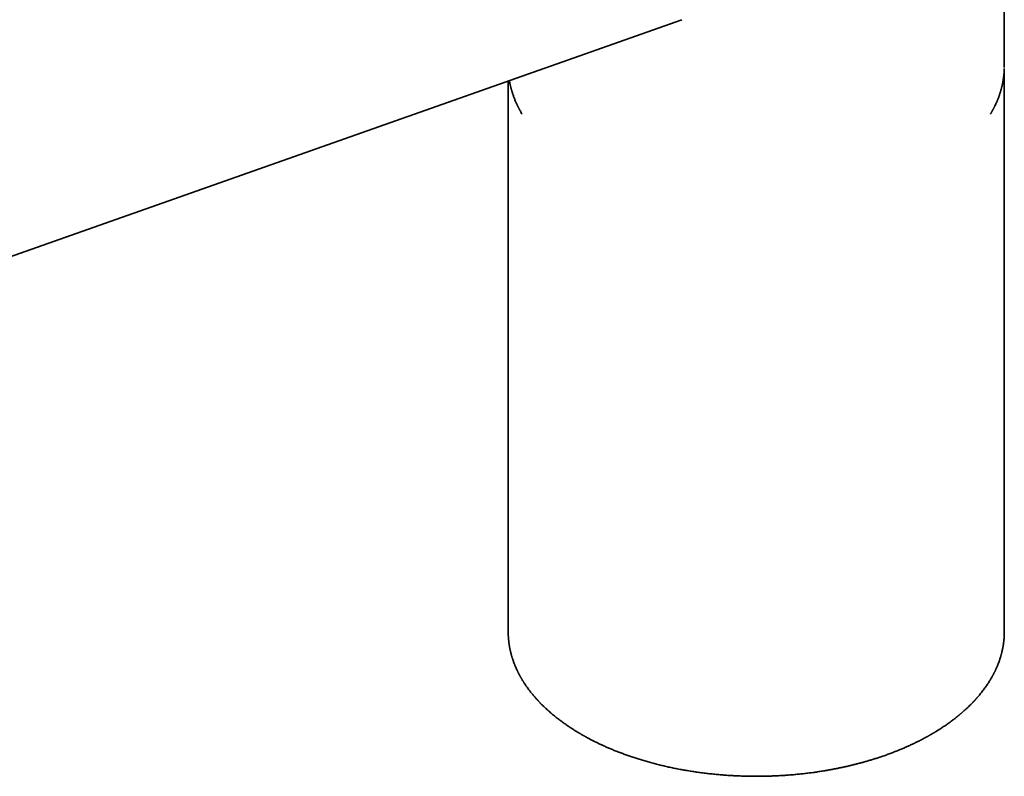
# Model space of a CAD drawing. Header units: millimetres. Extents: x 8 to 765, y 12 to 512.
# Tile 8 of 17: x 657 to 754, y 119 to 194. Entities that reach past the tile are written whole.
import ezdxf

# ---------------------------------------------------------------- set-up
doc = ezdxf.new("R2010")
doc.units = ezdxf.units.MM

msp = doc.modelspace()

# ---------------------------------------------------------------- linework, layer by layer
at = {"color": 7, "linetype": 'Continuous', "lineweight": 35}
for p, q in [((754.276, 189.195), (754.276, 237.698)), ((588.442, 146.525), (722.439, 193.802)), ((754.275, 189.07), (754.276, 189.195)), ((754.276, 133.362), (754.276, 188.99)), ((705.276, 187.747), (705.276, 133.362)), ((705.276, 133.362), (705.276, 133.355)), ((754.276, 133.36), (754.276, 133.362))]:
    msp.add_line(p, q, dxfattribs=at)
for points, knots in [([(705.818, 216.17), (705.661, 216.114), (705.307, 215.989), (704.76, 215.796), (704.181, 215.592), (703.613, 215.391), (703.069, 215.2), (702.551, 215.017), (702.057, 214.843), (701.571, 214.671), (701.095, 214.503), (700.626, 214.338), (700.166, 214.176), (699.715, 214.016), (699.273, 213.86), (698.839, 213.707), (698.413, 213.557), (697.997, 213.41), (697.596, 213.269), (697.211, 213.133), (696.842, 213.002), (696.48, 212.875), (696.126, 212.75), (695.773, 212.625), (695.421, 212.501), (695.07, 212.377), (694.728, 212.257), (694.395, 212.139), (694.07, 212.025), (693.76, 211.915), (693.464, 211.811), (693.181, 211.711), (692.906, 211.614), (692.639, 211.52), (692.379, 211.428), (692.127, 211.339), (691.883, 211.253), (691.646, 211.169), (691.414, 211.087), (690.96, 210.927), (690.19, 210.656), (689.102, 210.272), (687.916, 209.853), (686.72, 209.431), (685.494, 208.999), (684.239, 208.556), (682.955, 208.103), (676.856, 205.951), (661.828, 200.649), (644.254, 194.448), (628.942, 189.046), (620.01, 185.894), (611.079, 182.741), (603.485, 180.055), (598.611, 178.327), (596.454, 177.561), (595.681, 177.286), (594.909, 177.012), (594.144, 176.74), (593.388, 176.471), (592.643, 176.206), (591.908, 175.945), (591.184, 175.687), (590.472, 175.433), (589.774, 175.184), (589.09, 174.941), (588.422, 174.703), (587.764, 174.468), (587.26, 174.288), (586.907, 174.162), (586.697, 174.087), (586.481, 174.01), (586.256, 173.93), (586.025, 173.847), (585.787, 173.762), (585.542, 173.675), (585.29, 173.585), (585.012, 173.485), (584.707, 173.376), (584.375, 173.258), (584.032, 173.135), (583.677, 173.008), (583.311, 172.877), (582.934, 172.742), (582.545, 172.603), (582.145, 172.46), (581.734, 172.313), (581.312, 172.161), (580.878, 172.006), (580.442, 171.85), (580.004, 171.693), (579.564, 171.535), (579.114, 171.373), (578.654, 171.208), (578.174, 171.036), (577.674, 170.856), (577.153, 170.669), (576.621, 170.478), (576.078, 170.283), (575.523, 170.083), (574.968, 169.884), (574.414, 169.684), (573.86, 169.485), (573.296, 169.282), (572.723, 169.075), (572.139, 168.864), (571.545, 168.65), (570.941, 168.432), (570.328, 168.21), (569.704, 167.985), (569.074, 167.757), (568.439, 167.527), (567.797, 167.295), (567.146, 167.059), (566.709, 166.9), (566.488, 166.821)], [0, 0, 0, 0, 0.003394, 0.007617, 0.011767, 0.015843, 0.019846, 0.023451, 0.026994, 0.030476, 0.033896, 0.037254, 0.040551, 0.043786, 0.04696, 0.050072, 0.053122, 0.056111, 0.059038, 0.061742, 0.06439, 0.066984, 0.069524, 0.072008, 0.074583, 0.077097, 0.079548, 0.081939, 0.084267, 0.086534, 0.088616, 0.090642, 0.092613, 0.09453, 0.096392, 0.098199, 0.099952, 0.101649, 0.103298, 0.10494, 0.11142, 0.119852, 0.128357, 0.136934, 0.145584, 0.154725, 0.163945, 0.173204, 0.285938, 0.487248, 0.551301, 0.615354, 0.679406, 0.74346, 0.778813, 0.784368, 0.789924, 0.795479, 0.800987, 0.806419, 0.811772, 0.817049, 0.822249, 0.827371, 0.832416, 0.837296, 0.842101, 0.846832, 0.851489, 0.85296, 0.854455, 0.85601, 0.857624, 0.859298, 0.861, 0.86276, 0.864577, 0.866451, 0.868758, 0.871146, 0.873615, 0.876166, 0.878798, 0.881511, 0.884307, 0.887183, 0.890141, 0.89318, 0.896301, 0.899504, 0.902598, 0.905764, 0.909003, 0.912314, 0.915697, 0.919365, 0.923114, 0.926945, 0.930857, 0.93485, 0.938925, 0.942842, 0.946831, 0.950893, 0.955027, 0.959233, 0.963512, 0.967863, 0.972287, 0.976783, 0.981351, 0.985909, 0.990536, 0.995233, 1, 1, 1, 1]), ([(752.904, 184.475), (752.912, 184.488), (752.933, 184.524), (752.966, 184.58), (753.003, 184.642), (753.038, 184.705), (753.073, 184.766), (753.105, 184.825), (753.134, 184.877), (753.157, 184.921), (753.175, 184.955), (753.189, 184.981), (753.199, 184.999), (753.208, 185.016), (753.218, 185.036), (753.232, 185.062), (753.248, 185.094), (753.267, 185.131), (753.287, 185.171), (753.308, 185.213), (753.329, 185.256), (753.377, 185.353), (753.431, 185.469), (753.492, 185.603), (753.536, 185.704), (753.58, 185.808), (753.626, 185.92), (753.673, 186.04), (753.722, 186.167), (753.764, 186.285), (753.801, 186.39), (753.832, 186.481), (753.862, 186.575), (753.892, 186.672), (753.921, 186.767), (753.946, 186.855), (753.968, 186.933), (753.987, 187.002), (754.001, 187.058), (754.013, 187.104), (754.022, 187.14), (754.029, 187.17), (754.036, 187.196), (754.042, 187.222), (754.048, 187.247), (754.054, 187.272), (754.06, 187.3), (754.068, 187.335), (754.077, 187.376), (754.088, 187.425), (754.1, 187.481), (754.113, 187.547), (754.128, 187.624), (754.144, 187.713), (754.161, 187.811), (754.178, 187.918), (754.196, 188.034), (754.212, 188.159), (754.227, 188.29), (754.241, 188.425), (754.252, 188.564), (754.261, 188.687), (754.265, 188.763), (754.266, 188.791)], [0, 0, 0, 0, 0.009427, 0.0256111, 0.0406504, 0.0545448, 0.0705728, 0.0847459, 0.0970642, 0.1075275, 0.1161357, 0.1215978, 0.1259146, 0.1292117, 0.1337891, 0.140507, 0.1477405, 0.1564605, 0.166395, 0.1764789, 0.1866045, 0.1967717, 0.2452633, 0.2683531, 0.2916471, 0.3158555, 0.3419034, 0.3697949, 0.3995303, 0.4311096, 0.4514804, 0.472551, 0.4943215, 0.516792, 0.5394242, 0.5596387, 0.5776199, 0.5933677, 0.6068819, 0.6167269, 0.6249164, 0.6314525, 0.6372994, 0.6432565, 0.6493238, 0.654614, 0.6608424, 0.6687143, 0.6782297, 0.6893885, 0.7021909, 0.7166369, 0.7347678, 0.7549607, 0.7772155, 0.8015324, 0.8279114, 0.8563527, 0.8868563, 0.9166296, 0.9481358, 0.9813749, 1, 1, 1, 1]), ([(705.395, 187.789), (705.399, 187.765), (705.409, 187.702), (705.428, 187.604), (705.448, 187.502), (705.466, 187.413), (705.483, 187.337), (705.499, 187.266), (705.515, 187.202), (705.529, 187.141), (705.544, 187.084), (705.558, 187.028), (705.572, 186.976), (705.586, 186.924), (705.601, 186.871), (705.619, 186.81), (705.639, 186.742), (705.683, 186.595), (705.755, 186.375), (705.859, 186.086), (705.972, 185.804), (706.065, 185.591), (706.131, 185.448), (706.166, 185.374), (706.198, 185.306), (706.228, 185.244), (706.257, 185.187), (706.283, 185.134), (706.307, 185.087), (706.328, 185.047), (706.344, 185.017), (706.355, 184.996), (706.363, 184.981), (706.369, 184.969), (706.376, 184.955), (706.387, 184.935), (706.403, 184.906), (706.424, 184.867), (706.448, 184.822), (706.496, 184.737), (706.559, 184.625), (706.615, 184.53), (706.641, 184.487)], [0, 0, 0, 0, 0.021432, 0.055975, 0.087795, 0.112765, 0.135757, 0.156771, 0.175829, 0.193751, 0.210946, 0.227413, 0.243878, 0.257705, 0.2737, 0.291864, 0.312196, 0.334542, 0.423468, 0.509585, 0.594832, 0.67921, 0.703651, 0.726277, 0.747079, 0.766059, 0.783214, 0.799946, 0.814481, 0.826819, 0.836962, 0.842213, 0.846597, 0.850113, 0.853857, 0.859352, 0.868695, 0.88079, 0.895404, 0.910667, 0.96017, 1, 1, 1, 1]), ([(705.276, 133.362), (705.276, 133.356), (705.276, 133.342), (705.276, 133.319), (705.276, 133.288), (705.277, 133.249), (705.278, 133.201), (705.279, 133.146), (705.281, 133.083), (705.284, 133.013), (705.287, 132.935), (705.292, 132.85), (705.298, 132.762), (705.305, 132.673), (705.313, 132.582), (705.322, 132.488), (705.332, 132.392), (705.344, 132.3), (705.355, 132.211), (705.369, 132.117), (705.384, 132.019), (705.401, 131.918), (705.418, 131.825), (705.434, 131.739), (705.449, 131.661), (705.464, 131.591), (705.478, 131.529), (705.49, 131.475), (705.5, 131.431), (705.508, 131.396), (705.515, 131.367), (705.522, 131.339), (705.529, 131.311), (705.536, 131.281), (705.545, 131.246), (705.555, 131.206), (705.568, 131.159), (705.583, 131.105), (705.599, 131.044), (705.618, 130.978), (705.639, 130.906), (705.661, 130.833), (705.685, 130.758), (705.709, 130.683), (705.742, 130.583), (705.785, 130.457), (705.839, 130.31), (705.893, 130.17), (705.945, 130.039), (705.997, 129.915), (706.048, 129.798), (706.098, 129.686), (706.141, 129.593), (706.175, 129.52), (706.202, 129.465), (706.228, 129.411), (706.255, 129.357), (706.281, 129.306), (706.304, 129.26), (706.323, 129.224), (706.337, 129.197), (706.347, 129.178), (706.355, 129.162), (706.364, 129.145), (706.376, 129.122), (706.393, 129.091), (706.414, 129.052), (706.439, 129.006), (706.469, 128.951), (706.504, 128.889), (706.543, 128.82), (706.584, 128.749), (706.628, 128.675), (706.671, 128.602), (706.717, 128.527), (706.764, 128.452), (706.811, 128.377), (706.881, 128.268), (706.974, 128.128), (707.125, 127.908), (707.315, 127.645), (707.503, 127.402), (707.646, 127.225), (707.737, 127.114), (707.826, 127.008), (707.915, 126.905), (708.002, 126.805), (708.073, 126.727), (708.122, 126.673), (708.149, 126.642), (708.173, 126.617), (708.191, 126.596), (708.206, 126.581), (708.217, 126.569), (708.229, 126.556), (708.243, 126.541), (708.26, 126.522), (708.281, 126.501), (708.309, 126.471), (708.346, 126.431), (708.394, 126.381), (708.449, 126.324), (708.512, 126.26), (708.582, 126.189), (708.658, 126.112), (708.74, 126.032), (708.825, 125.949), (708.913, 125.866), (709, 125.785), (709.121, 125.673), (709.277, 125.532), (709.467, 125.365), (709.655, 125.205), (709.842, 125.051), (710.026, 124.903), (710.208, 124.761), (710.385, 124.626), (710.558, 124.497), (710.78, 124.335), (711.053, 124.144), (711.38, 123.923), (711.706, 123.712), (711.953, 123.558), (712.117, 123.458), (712.197, 123.41), (712.271, 123.366), (712.338, 123.326), (712.4, 123.29), (712.448, 123.262), (712.483, 123.242), (712.504, 123.229), (712.519, 123.221), (712.526, 123.217), (712.53, 123.214), (712.534, 123.212), (712.542, 123.208), (712.555, 123.2), (712.577, 123.187), (712.606, 123.171), (712.643, 123.149), (712.688, 123.124), (712.742, 123.094), (712.804, 123.059), (712.875, 123.02), (712.953, 122.976), (713.04, 122.929), (713.135, 122.878), (713.238, 122.822), (713.349, 122.763), (713.47, 122.701), (713.598, 122.635), (713.734, 122.565), (713.879, 122.493), (714.031, 122.418), (714.237, 122.319), (714.497, 122.197), (714.813, 122.052), (715.144, 121.906), (715.489, 121.76), (715.845, 121.614), (716.213, 121.469), (716.594, 121.325), (716.988, 121.182), (717.392, 121.041), (717.806, 120.904), (718.228, 120.77), (718.665, 120.637), (719.115, 120.508), (719.58, 120.381), (720.05, 120.259), (720.524, 120.144), (721.001, 120.034), (721.492, 119.928), (721.995, 119.827), (722.495, 119.733), (722.991, 119.647), (723.482, 119.568), (723.983, 119.494), (724.494, 119.425), (725.015, 119.362), (725.547, 119.304), (726.072, 119.254), (726.585, 119.212), (727.082, 119.177), (727.574, 119.148), (728.061, 119.126), (728.543, 119.109), (729.033, 119.097), (729.531, 119.092), (730.037, 119.092), (730.536, 119.098), (731.027, 119.109), (731.51, 119.127), (731.986, 119.149), (732.469, 119.177), (732.958, 119.211), (733.453, 119.252), (733.938, 119.297), (734.413, 119.348), (734.887, 119.404), (735.359, 119.465), (735.829, 119.532), (736.287, 119.602), (736.733, 119.676), (737.168, 119.753), (737.582, 119.832), (737.978, 119.912), (738.356, 119.991), (738.723, 120.073), (739.08, 120.156), (739.428, 120.241), (739.773, 120.329), (740.119, 120.42), (740.467, 120.516), (740.819, 120.618), (741.175, 120.724), (741.533, 120.836), (741.907, 120.957), (742.296, 121.088), (742.699, 121.23), (743.104, 121.379), (743.512, 121.536), (743.897, 121.691), (744.261, 121.843), (744.603, 121.991), (744.942, 122.144), (745.273, 122.299), (745.592, 122.452), (745.862, 122.587), (746.087, 122.703), (746.272, 122.8), (746.451, 122.895), (746.595, 122.974), (746.706, 123.036), (746.783, 123.079), (746.853, 123.118), (746.916, 123.154), (746.972, 123.186), (747.014, 123.21), (747.041, 123.226), (747.056, 123.234), (747.069, 123.241), (747.083, 123.25), (747.1, 123.26), (747.121, 123.272), (747.153, 123.291), (747.2, 123.318), (747.264, 123.356), (747.335, 123.398), (747.414, 123.445), (747.498, 123.496), (747.591, 123.553), (747.691, 123.615), (747.795, 123.681), (747.993, 123.807), (748.279, 123.993), (748.646, 124.245), (748.912, 124.437), (749.086, 124.565), (749.17, 124.628), (749.253, 124.691), (749.332, 124.752), (749.405, 124.809), (749.469, 124.859), (749.524, 124.902), (749.569, 124.938), (749.605, 124.966), (749.634, 124.99), (749.658, 125.01), (749.681, 125.028), (749.707, 125.049), (749.737, 125.074), (749.774, 125.104), (749.817, 125.139), (749.867, 125.181), (749.923, 125.228), (749.984, 125.28), (750.05, 125.336), (750.118, 125.394), (750.187, 125.455), (750.255, 125.515), (750.342, 125.592), (750.446, 125.686), (750.564, 125.795), (750.673, 125.898), (750.773, 125.994), (750.868, 126.087), (750.961, 126.18), (751.038, 126.257), (751.097, 126.318), (751.14, 126.362), (751.183, 126.407), (751.223, 126.449), (751.26, 126.488), (751.29, 126.52), (751.313, 126.545), (751.329, 126.562), (751.34, 126.574), (751.35, 126.585), (751.362, 126.598), (751.376, 126.614), (751.397, 126.636), (751.425, 126.666), (751.46, 126.706), (751.501, 126.751), (751.548, 126.804), (751.599, 126.862), (751.655, 126.926), (751.716, 126.996), (751.78, 127.073), (751.88, 127.193), (752.009, 127.352), (752.16, 127.546), (752.297, 127.729), (752.422, 127.902), (752.534, 128.063), (752.638, 128.219), (752.736, 128.368), (752.826, 128.512), (752.907, 128.646), (752.979, 128.769), (753.044, 128.882), (753.093, 128.97), (753.128, 129.033), (753.149, 129.071), (753.166, 129.104), (753.18, 129.131), (753.191, 129.151), (753.2, 129.169), (753.211, 129.188), (753.225, 129.215), (753.242, 129.248), (753.263, 129.289), (753.287, 129.337), (753.314, 129.391), (753.344, 129.452), (753.377, 129.52), (753.413, 129.596), (753.451, 129.679), (753.491, 129.767), (753.531, 129.858), (753.57, 129.95), (753.608, 130.044), (753.646, 130.138), (753.698, 130.269), (753.761, 130.439), (753.833, 130.649), (753.885, 130.815), (753.921, 130.932), (753.94, 130.998), (753.956, 131.057), (753.971, 131.109), (753.983, 131.155), (753.994, 131.195), (754.005, 131.241), (754.02, 131.296), (754.036, 131.363), (754.053, 131.436), (754.071, 131.515), (754.09, 131.602), (754.11, 131.698), (754.13, 131.802), (754.151, 131.916), (754.171, 132.038), (754.191, 132.17), (754.21, 132.308), (754.226, 132.449), (754.24, 132.588), (754.252, 132.726), (754.261, 132.862), (754.268, 132.996), (754.273, 133.124), (754.275, 133.245), (754.276, 133.324), (754.276, 133.362)], [0, 0, 0, 0, 0.000324, 0.000784, 0.001381, 0.002217, 0.003226, 0.00441, 0.005768, 0.0073, 0.009007, 0.010888, 0.012943, 0.014834, 0.016853, 0.018998, 0.021165, 0.023238, 0.025218, 0.027105, 0.029547, 0.031811, 0.0339, 0.035811, 0.037576, 0.039158, 0.040556, 0.041772, 0.042804, 0.043491, 0.044139, 0.04477, 0.045387, 0.046033, 0.046785, 0.04769, 0.048747, 0.049957, 0.051319, 0.052834, 0.054402, 0.056096, 0.057795, 0.059458, 0.061087, 0.064595, 0.067928, 0.071086, 0.074069, 0.076877, 0.079524, 0.082092, 0.084594, 0.085879, 0.087146, 0.088395, 0.089626, 0.090839, 0.091971, 0.092759, 0.093377, 0.093824, 0.09412, 0.094453, 0.095023, 0.095743, 0.096613, 0.097712, 0.098983, 0.100427, 0.102043, 0.103831, 0.105453, 0.107195, 0.108982, 0.110764, 0.11254, 0.114311, 0.11846, 0.122576, 0.130094, 0.137499, 0.14037, 0.143124, 0.145737, 0.148209, 0.150811, 0.153235, 0.154127, 0.154903, 0.155546, 0.156057, 0.156442, 0.156705, 0.157008, 0.157395, 0.157864, 0.158416, 0.159052, 0.160149, 0.161429, 0.162893, 0.16454, 0.16637, 0.168383, 0.170449, 0.172639, 0.174813, 0.176958, 0.179074, 0.183692, 0.188164, 0.192492, 0.196674, 0.200784, 0.204743, 0.208552, 0.21221, 0.215719, 0.222396, 0.228912, 0.235266, 0.241459, 0.243051, 0.244551, 0.245929, 0.247184, 0.248316, 0.249327, 0.249834, 0.250259, 0.250516, 0.25061, 0.250669, 0.25074, 0.250822, 0.251107, 0.251478, 0.252031, 0.252706, 0.253504, 0.254493, 0.255622, 0.256892, 0.258301, 0.25985, 0.261539, 0.263368, 0.265336, 0.267445, 0.269693, 0.272038, 0.274517, 0.277131, 0.279862, 0.284958, 0.29021, 0.295617, 0.301179, 0.306897, 0.312665, 0.318582, 0.324649, 0.330867, 0.337004, 0.34328, 0.349695, 0.356251, 0.362945, 0.369779, 0.37635, 0.383045, 0.389865, 0.396808, 0.403875, 0.410407, 0.417041, 0.423778, 0.430618, 0.437559, 0.444604, 0.451751, 0.458346, 0.464869, 0.471313, 0.477679, 0.483967, 0.490176, 0.49686, 0.503451, 0.509949, 0.516353, 0.522664, 0.528882, 0.535007, 0.541637, 0.548153, 0.554557, 0.560848, 0.567027, 0.573457, 0.579759, 0.585935, 0.591985, 0.597907, 0.603703, 0.609051, 0.614286, 0.619409, 0.62442, 0.629317, 0.634203, 0.63914, 0.644167, 0.649286, 0.654496, 0.659797, 0.665188, 0.671224, 0.677371, 0.683627, 0.689994, 0.696471, 0.701953, 0.707511, 0.713146, 0.718728, 0.724118, 0.729316, 0.732643, 0.735886, 0.739046, 0.742121, 0.743636, 0.745027, 0.746297, 0.747443, 0.748467, 0.749362, 0.749731, 0.749976, 0.750173, 0.75043, 0.75075, 0.751131, 0.751575, 0.752549, 0.753732, 0.755123, 0.756541, 0.758125, 0.759875, 0.761792, 0.763836, 0.765891, 0.773243, 0.780618, 0.788018, 0.789797, 0.791578, 0.793361, 0.795115, 0.796703, 0.798106, 0.799324, 0.800277, 0.801075, 0.801717, 0.802216, 0.80271, 0.803249, 0.80392, 0.804743, 0.805719, 0.806848, 0.808129, 0.809563, 0.811055, 0.812679, 0.81432, 0.815917, 0.817469, 0.820535, 0.823413, 0.826101, 0.828599, 0.830944, 0.833335, 0.835801, 0.83691, 0.838034, 0.839172, 0.840313, 0.84131, 0.842123, 0.842751, 0.843165, 0.843429, 0.843686, 0.844012, 0.844405, 0.844866, 0.845701, 0.846694, 0.847845, 0.849154, 0.850622, 0.852217, 0.853965, 0.855865, 0.857917, 0.862851, 0.867598, 0.872158, 0.876189, 0.880062, 0.883776, 0.887332, 0.89073, 0.893987, 0.896741, 0.89939, 0.901935, 0.902906, 0.903818, 0.904583, 0.905198, 0.905665, 0.905982, 0.906429, 0.907041, 0.907818, 0.90876, 0.909867, 0.911115, 0.912522, 0.914089, 0.915814, 0.917739, 0.919792, 0.921871, 0.92397, 0.926089, 0.928228, 0.930388, 0.935025, 0.939753, 0.944571, 0.946181, 0.947652, 0.948973, 0.950145, 0.951167, 0.95204, 0.952818, 0.95426, 0.955774, 0.957368, 0.959128, 0.961084, 0.963237, 0.965587, 0.968133, 0.970876, 0.973817, 0.976953, 0.980169, 0.983252, 0.986201, 0.989288, 0.992211, 0.994971, 0.997567, 1, 1, 1, 1])]:
    msp.add_open_spline(points, degree=3, knots=knots, dxfattribs=at)

doc.saveas('drawing.dxf')
